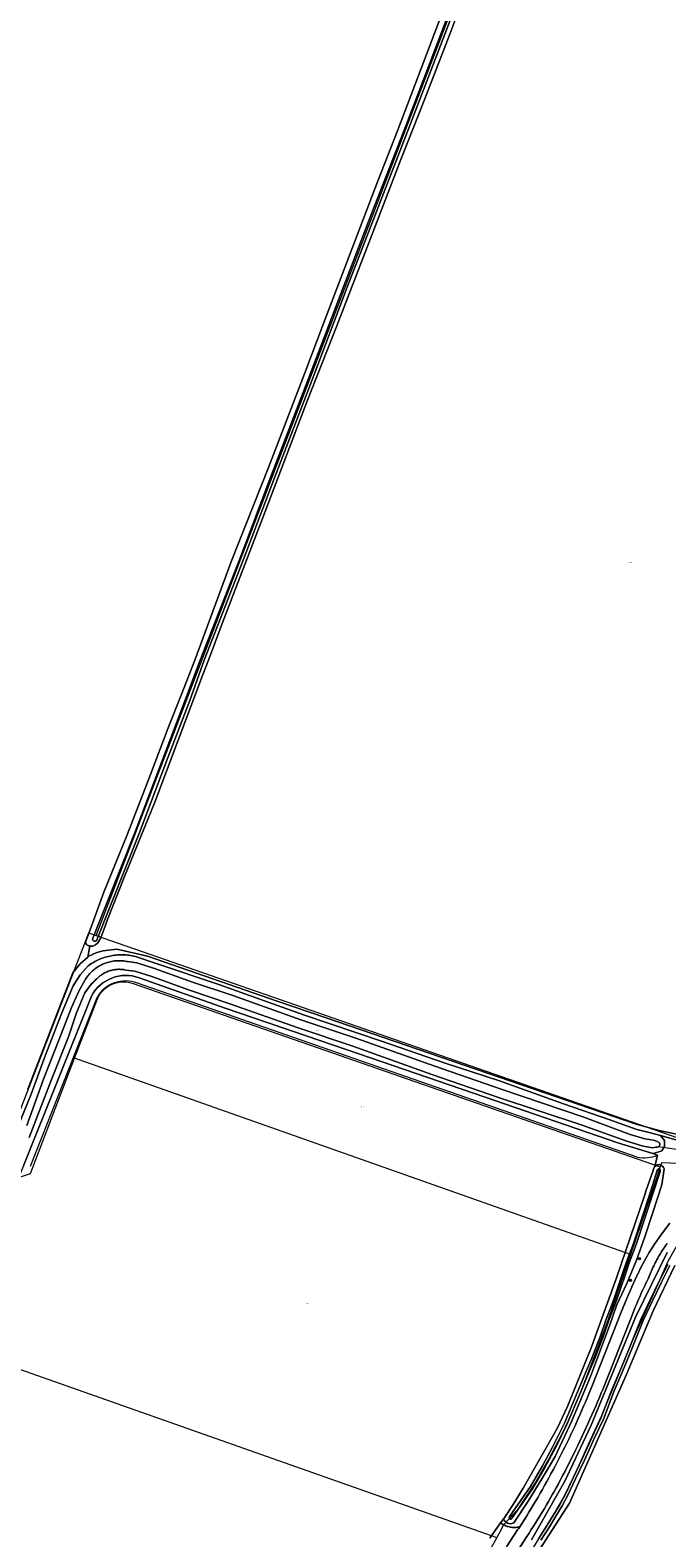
# Model space of a CAD drawing. Header units: metres. Extents: x 250001 to 257773, y 598992 to 609118.
# Tile 207 of 256: x 251741 to 251963, y 602195 to 602719. Entities that reach past the tile are written whole.
import ezdxf
from ezdxf.enums import TextEntityAlignment as Align
from ezdxf.lldxf.tags import DXFTag

# ---------------------------------------------------------------- set-up
doc = ezdxf.new("R2010")
doc.units = ezdxf.units.M
for name, color, linetype, lineweight in [('B-WE-GR-BOOM-S', 252, 'Continuous', 25), ('B-WE-GR-BOUWLAND-GV', 252, 'Continuous', 13), ('B-WE-GR-GRAS-GV', 252, 'Continuous', 13), ('B-WE-GR-GROENVOORZIENING-GV', 252, 'Continuous', 18), ('B-WE-KG-GRENS_PERCEEL-G', 150, 'KG-PERCEEL', 18), ('B-WE-KG-GRENS_PERCEEL-S', 150, 'Continuous', 25), ('B-WE-KW-KUNSTWERK_DUIKER-G', 252, 'Continuous', 18), ('B-WE-OG-WATER-GV', 252, 'Continuous', 18), ('B-WE-OG-WATER_SLOOT-GV', 252, 'Continuous', 18), ('B-WE-VH-ONVERHARD-GV', 252, 'Continuous', 18), ('B-WE-VH-VERHARDING_GESLOTEN-GV', 252, 'Continuous', 18), ('X-XX-AL-REFERENTIE-G', 7, 'Continuous', 18)]:
    doc.layers.add(name, color=color, linetype=linetype, lineweight=lineweight)
doc.styles.add('NLCS-ISO', font='NLCS-ISO.ttf')
doc.styles.get("Standard").update_dxf_attribs({"font": 'NLCS-ISO.ttf'})
tags = doc.linetypes.add('KG-PERCEEL', pattern='A,5.5,-2,["P",Standard,S=1.8,R=0,X=-0.5,Y=-0.9],-2,5.5,-2,[5,NLCS.SHX,S=0.75,R=0,X=0,Y=0],-2', length=19).pattern_tags.tags
tags[6] = DXFTag(74, 10)

# ---------------------------------------------------------------- blocks, each defined once
blk = doc.blocks.new('SKG-PERCEELNUMMER-SO')
at = {"style": 'NLCS-ISO', "oblique": 10, "flags": 1}
blk.add_attdef('GEMEENTECODE', text='', height=1.8, dxfattribs=at).set_placement((0, 2.6), align=Align.MIDDLE_CENTER)
at = {"style": 'NLCS-ISO', "oblique": 10}
blk.add_attdef('SECTIE', text='', height=1.8, dxfattribs=at).set_placement((-0.5, 0), align=Align.MIDDLE_RIGHT)
blk.add_attdef('PERCEELNUMMER', text='', height=1.8, dxfattribs=at).set_placement((0.5, 0), align=Align.MIDDLE_LEFT)
blk = doc.blocks.new('BS2021-132-Xref-KAD-20210617')
at = {"layer": 'B-WE-KG-GRENS_PERCEEL-G', "flags": 128}
for points in [[(251764.342, 602404.239), (251929.334, 602834.046)], [(251679.193, 602310.808), (251732.305, 602329.054), (251761.699, 602405.158), (251764.342, 602404.239)], [(251764.342, 602404.239), (251966.107, 602334.096), (252019.217, 602332.489)], [(251764.484, 602381.731), (251764.822, 602382.518), (251765.227, 602383.273), (251765.694, 602383.991), (251766.221, 602384.666), (251766.804, 602385.293), (251767.439, 602385.869), (251768.121, 602386.387), (251768.844, 602386.846), (251769.604, 602387.241), (251770.395, 602387.57), (251771.211, 602387.829), (251772.047, 602388.018), (251772.895, 602388.135), (251773.751, 602388.178), (251774.607, 602388.149), (251775.457, 602388.046), (251776.296, 602387.87), (251777.116, 602387.624)], [(251777.116, 602387.624), (251960.38, 602323.906)], [(251756.785, 602361.667), (251764.484, 602381.731)], [(251734.011, 602319.066), (251741.414, 602321.609), (251756.785, 602361.667)], [(251950.007, 602293.435), (251756.785, 602361.667)], [(251960.38, 602323.906), (251958.64, 602318.5), (251953.687, 602304.25), (251950.007, 602293.435)], [(251998.282, 602323.498), (251993.663, 602323.627), (251988.327, 602323.932), (251975.876, 602324.687), (251960.812, 602325.25), (251960.38, 602323.906)], [(252130.79, 602307.708), (252122.343, 602308.25), (252104.421, 602309.062), (252072.578, 602310.75), (252045.937, 602312.125), (252021.015, 602313.5), (252009.843, 602314.187), (252003.625, 602314.312), (251999.093, 602313.875), (251994.968, 602313), (251986.734, 602310.375), (251979.921, 602307.75), (251975.312, 602305.312), (251971.546, 602302.75), (251968.359, 602299.75), (251965.625, 602295.75), (251962.968, 602291), (251959.531, 602283.125), (251954.156, 602271.312), (251950.828, 602263.875), (251939.937, 602237.312), (251935.343, 602227.312), (251931.687, 602219.187), (251927.031, 602209.375), (251923.281, 602203.062), (251914.375, 602188.562), (251899.109, 602165.25), (251891.859, 602153.437), (251888.406, 602147.437), (251886.875, 602144.937), (251885.748, 602143.526)], [(251950.007, 602293.435), (251949.093, 602290.75), (251942.218, 602270.75), (251937.781, 602258.75), (251932.484, 602245.187), (251928.328, 602235.625), (251926.281, 602231.187), (251921.468, 602221.937), (251917.125, 602214.375), (251910.64, 602204.5), (251905.89, 602199.437), (251904.234, 602196.25), (251903.53, 602194.989)], [(251725.71, 602257.718), (251903.53, 602194.989)], [(251903.53, 602194.989), (251899, 602186.875), (251894.562, 602180.062), (251886.875, 602167.937), (251874.093, 602147.875), (251862.875, 602130.312), (251851.484, 602112.437), (251848.843, 602108.5), (251845.921, 602103.937), (251838.187, 602091.687), (251835.004, 602086.635)]]:
    blk.add_lwpolyline(points, dxfattribs=at)
at = {"layer": 'B-WE-KG-GRENS_PERCEEL-S', "xscale": 0.2, "yscale": 0.2, "zscale": 0.2}
for p, values in [((251949.82, 602533.945), {'PERCEELNUMMER': '102', 'SECTIE': 'M'}), ((251841.155, 602371.335), {'PERCEELNUMMER': '142', 'SECTIE': 'M'}), ((251856.814, 602344.726), {'PERCEELNUMMER': '117', 'SECTIE': 'M'}), ((251837.397, 602276.304), {'PERCEELNUMMER': '116', 'SECTIE': 'M'})]:
    blk.add_blockref('SKG-PERCEELNUMMER-SO', p, dxfattribs=at).add_auto_attribs(values)
blk = doc.blocks.new('SGR-BOOM_01-SO')
at = {"linetype": 'ByBlock', "lineweight": 18}
h = blk.add_hatch(color=0, dxfattribs=at)
h.dxf.hatch_style = 1
edge = h.paths.add_edge_path()
edge.add_arc((0, 0), 0.25, 0, 360)
at = {"color": 0, "linetype": 'ByBlock', "lineweight": 18}
for radius in [2, 0.25]:
    blk.add_circle((0, 0), radius, dxfattribs=at)
blk = doc.blocks.new('BS2021-132-Xref-BGT-GRIJS-20210617-aangepast')
at = {"layer": 'B-WE-GR-BOUWLAND-GV', "flags": 128}
for points in [[(251889.345, 602723.141), (251887.197, 602717.571), (251878.29, 602694.474), (251870.256, 602674.03), (251859.697, 602646.589), (251847.919, 602616.196), (251837.81, 602590.39), (251822.107, 602549.184), (251808.073, 602512.703), (251803.353, 602500), (251801.303, 602494.598), (251784.649, 602450.657), (251773.905, 602424.171), (251768.185, 602409.857), (251767.584, 602407.897), (251765.941, 602403.449), (251764.906, 602401.739), (251764.11, 602401.067), (251763.416, 602400.699), (251763.085, 602400.614), (251762.655, 602400.585), (251762.353, 602400.601), (251762.047, 602400.656), (251761.353, 602396.788), (251761.738, 602397.135), (251764.474, 602398.418), (251766.676, 602398.914), (251771.419, 602399.582), (251782.117, 602397.102), (251827.2, 602381.5), (251844.186, 602375.706), (251952.057, 602338.715), (251959.995, 602336.492), (251971.001, 602334.164)], [(251965.417, 602289.566), (251957.876, 602273.823), (251948.483, 602251.466), (251937.503, 602226.595), (251928.772, 602207.016), (251912.571, 602181.864)]]:
    blk.add_lwpolyline(points, dxfattribs=at)
at = {"layer": 'B-WE-GR-GRAS-GV', "flags": 128}
for points in [[(251740.525, 602350.888), (251756.123, 602391.355), (251758.705, 602394.405), (251761.353, 602396.788), (251762.047, 602400.656), (251761.812, 602400.699), (251761.205, 602400.881), (251760.92, 602401.199), (251760.629, 602401.755), (251760.561, 602401.969), (251762.228, 602406.266), (251766.99, 602419.304), (251775.029, 602439.319), (251783.159, 602460.284), (251789.371, 602476.516), (251793.799, 602487.78), (251798.621, 602500), (251811.382, 602534.49), (251824.154, 602566.974), (251836.744, 602599.549), (251843.362, 602616.962), (251853.141, 602642.803), (251862.098, 602666.257), (251869.093, 602684.021), (251878.524, 602709.008), (251881.795, 602717.571), (251888.676, 602735.585)], [(251952.375, 602327.245), (251778.627, 602387.678)], [(251959.433, 602327.929), (251957.782, 602328.545), (251945.651, 602332.153), (251899.221, 602348.232), (251855.565, 602363.181), (251809.527, 602378.923), (251779.242, 602389.569)], [(251762.617, 602383.195), (251739.063, 602324.249), (251737.292, 602320.115), (251737.137, 602319.682)], [(251764.548, 602382.622), (251741.343, 602323.993)], [(251901.086, 602194.793), (251904.874, 602200.111), (251906.082, 602201.806), (251909.281, 602206.478), (251912.73, 602212.177), (251924.543, 602232.868), (251928.083, 602240.535), (251936.312, 602260.945), (251945.102, 602284.887), (251954.983, 602314.159), (251955.343, 602315.424), (251957.869, 602322.579), (251958.065, 602323.133), (251958.529, 602324.016), (251959.433, 602327.929)]]:
    blk.add_lwpolyline(points, dxfattribs=at)
at = {"layer": 'B-WE-GR-GRAS-GV'}
for points in [[(251779.242, 602389.569, 0.3743906), (251762.617, 602383.195)], [(251778.627, 602387.678, 0.3783017), (251764.548, 602382.622)], [(251952.375, 602327.245, 0.1425402), (251959.433, 602327.929)]]:
    blk.add_lwpolyline(points, format="xyb", dxfattribs=at)
at = {"layer": 'B-WE-GR-GROENVOORZIENING-GV', "flags": 128}
for points in [[(251971.001, 602334.164), (251959.995, 602336.492), (251952.057, 602338.715), (251844.186, 602375.706), (251827.2, 602381.5), (251782.117, 602397.102), (251771.419, 602399.582), (251766.676, 602398.914), (251764.474, 602398.418), (251761.738, 602397.135), (251761.353, 602396.788), (251758.705, 602394.405), (251756.123, 602391.355), (251740.525, 602350.888)], [(251736.837, 602337.245), (251741.648, 602349.127), (251746.571, 602362.415), (251752.339, 602377.381), (251756.348, 602386.778), (251758.685, 602390.651), (251761.453, 602393.678), (251761.907, 602394.007), (251762.369, 602394.322), (251762.841, 602394.624), (251763.321, 602394.913), (251763.808, 602395.188), (251764.304, 602395.449), (251764.807, 602395.695), (251765.316, 602395.927), (251765.832, 602396.144), (251766.354, 602396.347), (251766.882, 602396.534), (251767.415, 602396.707), (251767.952, 602396.864), (251768.494, 602397.006), (251769.039, 602397.132), (251769.588, 602397.242), (251770.14, 602397.337), (251770.694, 602397.416), (251771.251, 602397.479), (251771.809, 602397.526), (251772.368, 602397.557), (251772.927, 602397.573), (251773.487, 602397.572), (251774.047, 602397.555), (251774.606, 602397.522), (251775.164, 602397.473), (251775.72, 602397.409), (251776.274, 602397.328), (251776.826, 602397.232), (251777.374, 602397.12), (251777.92, 602396.992), (251778.292, 602396.896), (251784.83, 602394.625), (251806.982, 602387.302), (251836.726, 602376.529), (251863.481, 602367.583), (251885.662, 602359.889), (251904.498, 602353.741), (251926.76, 602345.817), (251942.796, 602340.179), (251952.227, 602336.81), (251956.504, 602335.759), (251960.456, 602334.812), (251971.072, 602331.69)], [(251971.072, 602331.69), (251960.456, 602334.812), (251961.816, 602333.035), (251961.835, 602330.955), (251960.923, 602329.386), (251958.046, 602328.554), (251957.782, 602328.545), (251959.433, 602327.929), (251958.529, 602324.016), (251959.386, 602324.609), (251959.946, 602324.623), (251960.622, 602324.49), (251960.976, 602324.249), (251961.319, 602323.959), (251961.563, 602323.666), (251961.724, 602323.196), (251960.9, 602317.599), (251957.692, 602307.623), (251954.998, 602299.552), (251952.167, 602291.466), (251948.753, 602283.291), (251945.193, 602275.708), (251942.715, 602268.577), (251936.124, 602250.948), (251929.583, 602235.616), (251923.86, 602223.155), (251920.483, 602217.48), (251914.493, 602207.711), (251909.471, 602200.132), (251908.485, 602199.747), (251907.71, 602199.853), (251907.307, 602200.043), (251906.7, 602200.451), (251906.139, 602200.961), (251906.004, 602201.406), (251906.082, 602201.806), (251904.874, 602200.111), (251904.963, 602200.042), (251905.249, 602199.838), (251905.544, 602199.648), (251905.848, 602199.471), (251906.16, 602199.308), (251906.478, 602199.159), (251906.803, 602199.025), (251907.134, 602198.906), (251907.47, 602198.802), (251907.81, 602198.714), (251908.154, 602198.641), (251908.501, 602198.584), (251908.85, 602198.542), (251909.201, 602198.517), (251909.552, 602198.507), (251909.904, 602198.514), (251910.255, 602198.536), (251910.604, 602198.575), (251910.951, 602198.629), (251911.296, 602198.699), (251911.591, 602198.773), (251913.196, 602201.287), (251913.948, 602202.502), (251914.75, 602203.813), (251915.545, 602205.129), (251916.333, 602206.448), (251917.115, 602207.772), (251917.889, 602209.099), (251918.657, 602210.431), (251919.417, 602211.767), (251920.171, 602213.106), (251920.918, 602214.45), (251921.658, 602215.797), (251922.39, 602217.148), (251923.116, 602218.503), (251923.835, 602219.862), (251924.546, 602221.224), (251925.251, 602222.59), (251925.948, 602223.96), (251926.638, 602225.334), (251927.321, 602226.71), (251927.997, 602228.091), (251928.665, 602229.475), (251929.327, 602230.862), (251929.981, 602232.253), (251930.628, 602233.648), (251931.268, 602235.045), (251931.9, 602236.446), (251932.525, 602237.85), (251933.143, 602239.258), (251933.753, 602240.668), (251934.356, 602242.082), (251934.952, 602243.499), (251935.541, 602244.919), (251936.122, 602246.342), (251936.695, 602247.768), (251946.841, 602273.383), (251948.76, 602278.132), (251949.306, 602279.463), (251949.868, 602280.788), (251950.444, 602282.106), (251951.034, 602283.418), (251951.64, 602284.723), (251952.259, 602286.021), (251952.894, 602287.313), (251953.542, 602288.597), (251954.205, 602289.874), (251954.881, 602291.144), (251955.449, 602292.183), (251956.571, 602294.119), (251958.624, 602297.323), (251961.165, 602300.953), (251963.747, 602304.249)], [(251962.814, 602297.229), (251962.453, 602296.74), (251962.099, 602296.245), (251961.751, 602295.746), (251961.41, 602295.242), (251961.075, 602294.734), (251960.747, 602294.222), (251960.426, 602293.705), (251960.111, 602293.184), (251959.804, 602292.659), (251959.503, 602292.13), (251959.21, 602291.597), (251958.923, 602291.06), (251958.644, 602290.52), (251958.372, 602289.976), (251958.106, 602289.428), (251957.848, 602288.877), (251957.598, 602288.323), (251957.354, 602287.765), (251957.119, 602287.204), (251956.89, 602286.641), (251956.669, 602286.074), (251956.455, 602285.504), (251956.15, 602284.908), (251955.71, 602284.032), (251955.278, 602283.152), (251954.852, 602282.269), (251954.434, 602281.382), (251954.023, 602280.492), (251953.619, 602279.599), (251953.222, 602278.703), (251952.833, 602277.803), (251952.451, 602276.9), (251952.077, 602275.994), (251951.71, 602275.085), (251951.35, 602274.173), (251950.998, 602273.258), (251950.653, 602272.341), (251950.316, 602271.42), (251940.38, 602246.526), (251939.864, 602245.267), (251939.228, 602243.733), (251938.584, 602242.201), (251937.932, 602240.672), (251937.273, 602239.147), (251936.607, 602237.624), (251935.934, 602236.105), (251935.253, 602234.589), (251934.565, 602233.077), (251933.869, 602231.568), (251933.167, 602230.062), (251932.457, 602228.559), (251931.74, 602227.06), (251931.016, 602225.565), (251930.284, 602224.073), (251929.545, 602222.584), (251928.8, 602221.099), (251928.047, 602219.618), (251927.287, 602218.141), (251926.519, 602216.666), (251925.745, 602215.196), (251924.964, 602213.73), (251924.175, 602212.267), (251923.38, 602210.808), (251922.972, 602210.083), (251922.261, 602208.833), (251921.543, 602207.587), (251920.818, 602206.345), (251920.087, 602205.106), (251919.348, 602203.873), (251918.603, 602202.643), (251917.851, 602201.417), (251917.092, 602200.196), (251916.326, 602198.979), (251915.553, 602197.766), (251914.774, 602196.557), (251913.988, 602195.353), (251868.821, 602125.205)], [(251915.669, 602194.211), (251927.251, 602214.563), (251936.404, 602234.077), (251951.842, 602271.836), (251962.776, 602294.14)]]:
    blk.add_lwpolyline(points, dxfattribs=at)
at = {"layer": 'B-WE-KW-KUNSTWERK_DUIKER-G', "flags": 128}
blk.add_lwpolyline([(251959.82, 602330.893), (251972.299, 602329.1)], dxfattribs=at)
at = {"layer": 'B-WE-OG-WATER-GV', "flags": 128}
for points in [[(251887.981, 602727.677), (251884.117, 602717.571), (251872.148, 602686.273), (251860.144, 602655.425), (251850.359, 602630.142), (251838.109, 602597.84), (251825.045, 602563.766), (251814.216, 602535.212), (251800.477, 602500), (251795.402, 602486.439), (251787.339, 602465.368), (251777.797, 602440.283), (251763.17, 602403.361), (251763.072, 602402.853), (251763.111, 602402.746), (251763.165, 602402.645), (251763.232, 602402.553), (251763.312, 602402.471), (251763.402, 602402.402), (251763.501, 602402.345), (251763.608, 602402.303), (251763.718, 602402.276), (251763.832, 602402.265), (251763.946, 602402.27), (251764.058, 602402.291), (251764.166, 602402.327), (251764.268, 602402.378), (251764.362, 602402.443), (251764.404, 602402.478), (251764.565, 602402.808), (251779.196, 602439.74), (251788.74, 602464.833), (251796.805, 602485.908), (251801.873, 602500), (251815.429, 602534.746), (251826.26, 602563.303), (251839.323, 602597.377), (251851.573, 602629.677), (251861.356, 602654.955), (251873.361, 602685.805), (251885.508, 602717.571), (251889.197, 602727.216)], [(251740.979, 602334.108), (251748.749, 602354.198), (251754.668, 602369.006), (251757.506, 602377.452), (251760.334, 602384.299), (251762.586, 602387.37), (251762.853, 602387.607), (251763.157, 602387.896), (251763.384, 602388.184), (251763.755, 602388.385), (251763.987, 602388.671), (251764.229, 602388.949), (251764.481, 602389.218), (251764.741, 602389.479), (251765.01, 602389.73), (251765.287, 602389.973), (251765.573, 602390.205), (251765.866, 602390.428), (251766.167, 602390.641), (251766.475, 602390.843), (251766.789, 602391.035), (251767.11, 602391.216), (251767.437, 602391.386), (251767.769, 602391.545), (251768.107, 602391.692), (251768.449, 602391.828), (251768.796, 602391.953), (251769.147, 602392.065), (251769.501, 602392.165), (251769.859, 602392.253), (251770.219, 602392.329), (251770.582, 602392.393), (251770.947, 602392.444), (251771.313, 602392.483), (251771.68, 602392.509), (251772.049, 602392.523), (251772.417, 602392.525), (251772.785, 602392.513), (251773.153, 602392.49), (251773.519, 602392.453), (251773.884, 602392.405), (251774.251, 602392.343), (251774.599, 602392.273), (251777.709, 602391.833), (251783.671, 602390.001), (251796.767, 602385.262), (251810.783, 602380.568), (251834.463, 602372.18), (251853.554, 602365.765), (251881.012, 602356.006), (251904.119, 602347.992), (251932.907, 602338.487), (251948.735, 602332.81), (251954.467, 602331.001), (251957.624, 602330.524), (251958.89, 602330.652), (251959.43, 602330.755), (251959.863, 602330.908), (251960.032, 602331.083), (251960.173, 602331.297), (251960.261, 602331.563), (251960.27, 602331.761), (251960.253, 602331.972), (251960.172, 602332.076), (251960.103, 602332.22), (251959.929, 602332.376), (251959.129, 602332.784), (251958.028, 602333.17), (251955.021, 602333.64), (251949.607, 602335.27), (251933.806, 602341.155), (251905.089, 602350.83), (251882.006, 602358.836), (251854.535, 602368.601), (251835.442, 602375.016), (251811.76, 602383.405), (251797.754, 602388.096), (251784.623, 602392.847), (251778.372, 602394.768), (251775.189, 602395.215), (251774.795, 602395.294), (251774.331, 602395.372), (251773.865, 602395.434), (251773.397, 602395.48), (251772.927, 602395.51), (251772.457, 602395.525), (251771.987, 602395.523), (251771.516, 602395.505), (251771.047, 602395.472), (251770.58, 602395.422), (251770.114, 602395.356), (251769.65, 602395.275), (251769.19, 602395.178), (251768.733, 602395.066), (251768.281, 602394.938), (251767.833, 602394.794), (251767.39, 602394.636), (251766.953, 602394.462), (251766.521, 602394.274), (251766.097, 602394.071), (251765.68, 602393.854), (251765.27, 602393.623), (251764.869, 602393.378), (251764.476, 602393.119), (251764.092, 602392.847), (251763.717, 602392.563), (251763.352, 602392.266), (251762.998, 602391.956), (251762.655, 602391.635), (251762.322, 602391.302), (251762.001, 602390.958), (251761.692, 602390.604), (251761.395, 602390.239), (251761.111, 602389.864), (251760.84, 602389.479), (251760.582, 602389.086), (251760.337, 602388.685), (251758.365, 602385.212), (251755.76, 602379.233), (251752.143, 602369.931), (251746.036, 602354.324), (251740.179, 602338.239)], [(251962.96, 602289.942), (251959.918, 602283.917), (251957.013, 602277.858), (251953.659, 602270.818), (251949.948, 602261.577), (251947.018, 602254.497), (251943.579, 602246.345), (251939.769, 602236.555), (251936.701, 602230.031), (251933.264, 602222.328), (251930.147, 602215.791), (251927.35, 602209.897), (251925.526, 602206.541), (251923.272, 602202.963), (251921.12, 602199.263), (251918.07, 602194.596)], [(251918.826, 602194.107), (251921.886, 602198.791), (251924.042, 602202.497), (251926.303, 602206.086), (251928.153, 602209.489), (251930.959, 602215.405), (251934.081, 602221.951), (251937.519, 602229.656), (251940.596, 602236.199), (251944.413, 602246.007), (251947.849, 602254.15), (251950.781, 602261.237), (251954.484, 602270.456), (251957.825, 602277.47), (251960.725, 602283.52), (251963.756, 602289.523)]]:
    blk.add_lwpolyline(points, dxfattribs=at)
blk.add_lwpolyline([(251959.984, 602323.16), (251959.895, 602323.17), (251959.806, 602323.165), (251959.719, 602323.143), (251959.637, 602323.107), (251959.563, 602323.056), (251959.5, 602322.993), (251959.336, 602322.554), (251956.999, 602315.176), (251953.971, 602305.989), (251951.058, 602297.166), (251948.683, 602290.871), (251947.195, 602286.49), (251944.281, 602277.704), (251941.504, 602270.516), (251939.629, 602265.141), (251936.541, 602257.373), (251934.41, 602252.304), (251931.764, 602245.84), (251927.038, 602234.782), (251923.025, 602226.692), (251919.416, 602219.894), (251915.257, 602212.709), (251911.753, 602207.744), (251908.12, 602202.465), (251907.883, 602201.986), (251907.868, 602201.902), (251907.869, 602201.817), (251907.886, 602201.734), (251907.919, 602201.655), (251907.965, 602201.584), (251908.024, 602201.523), (251908.094, 602201.474), (251908.171, 602201.439), (251908.253, 602201.419), (251908.338, 602201.415), (251908.422, 602201.426), (251908.503, 602201.453), (251908.577, 602201.495), (251908.642, 602201.55), (251908.689, 602201.607), (251908.944, 602201.898), (251912.574, 602207.172), (251916.1, 602212.169), (251920.291, 602219.409), (251923.915, 602226.235), (251927.947, 602234.363), (251932.687, 602245.454), (251935.334, 602251.92), (251937.467, 602256.994), (251940.566, 602264.792), (251942.442, 602270.171), (251945.223, 602277.367), (251948.143, 602286.172), (251949.624, 602290.534), (251952.001, 602296.833), (251954.92, 602305.676), (251957.951, 602314.869), (251960.29, 602322.252), (251960.378, 602322.741), (251960.361, 602322.815), (251960.328, 602322.898), (251960.28, 602322.973), (251960.22, 602323.04), (251960.149, 602323.094), (251960.069, 602323.134)], close=True, dxfattribs=at)
at = {"layer": 'B-WE-OG-WATER_SLOOT-GV', "flags": 128}
for points in [[(251888.676, 602735.585), (251881.795, 602717.571), (251878.524, 602709.008), (251869.093, 602684.021), (251862.098, 602666.257), (251853.141, 602642.803), (251843.362, 602616.962), (251836.744, 602599.549), (251824.154, 602566.974), (251811.382, 602534.49), (251798.621, 602500), (251793.799, 602487.78), (251789.371, 602476.516), (251783.159, 602460.284), (251775.029, 602439.319), (251766.99, 602419.304), (251762.228, 602406.266), (251760.561, 602401.969), (251760.629, 602401.755), (251760.92, 602401.199), (251761.205, 602400.881), (251761.812, 602400.699), (251762.047, 602400.656), (251762.353, 602400.601), (251762.655, 602400.585), (251763.085, 602400.614), (251763.416, 602400.699), (251764.11, 602401.067), (251764.906, 602401.739), (251765.941, 602403.449), (251767.584, 602407.897), (251768.185, 602409.857), (251773.905, 602424.171), (251784.649, 602450.657), (251801.303, 602494.598), (251803.353, 602500), (251808.073, 602512.703), (251822.107, 602549.184), (251837.81, 602590.39), (251847.919, 602616.196), (251859.697, 602646.589), (251870.256, 602674.03), (251878.29, 602694.474), (251887.197, 602717.571), (251889.345, 602723.141)], [(251889.197, 602727.216), (251885.508, 602717.571), (251873.361, 602685.805), (251861.356, 602654.955), (251851.573, 602629.677), (251839.323, 602597.377), (251826.26, 602563.303), (251815.429, 602534.746), (251801.873, 602500), (251796.805, 602485.908), (251788.74, 602464.833), (251779.196, 602439.74), (251764.565, 602402.808), (251764.404, 602402.478), (251764.362, 602402.443), (251764.268, 602402.378), (251764.166, 602402.327), (251764.058, 602402.291), (251763.946, 602402.27), (251763.832, 602402.265), (251763.718, 602402.276), (251763.608, 602402.303), (251763.501, 602402.345), (251763.402, 602402.402), (251763.312, 602402.471), (251763.232, 602402.553), (251763.165, 602402.645), (251763.111, 602402.746), (251763.072, 602402.853), (251763.17, 602403.361), (251777.797, 602440.283), (251787.339, 602465.368), (251795.402, 602486.439), (251800.477, 602500), (251814.216, 602535.212), (251825.045, 602563.766), (251838.109, 602597.84), (251850.359, 602630.142), (251860.144, 602655.425), (251872.148, 602686.273), (251884.117, 602717.571), (251887.981, 602727.677)], [(251778.292, 602396.896), (251777.92, 602396.992), (251777.374, 602397.12), (251776.826, 602397.232), (251776.274, 602397.328), (251775.72, 602397.409), (251775.164, 602397.473), (251774.606, 602397.522), (251774.047, 602397.555), (251773.487, 602397.572), (251772.927, 602397.573), (251772.368, 602397.557), (251771.809, 602397.526), (251771.251, 602397.479), (251770.694, 602397.416), (251770.14, 602397.337), (251769.588, 602397.242), (251769.039, 602397.132), (251768.494, 602397.006), (251767.952, 602396.864), (251767.415, 602396.707), (251766.882, 602396.534), (251766.354, 602396.347), (251765.832, 602396.144), (251765.316, 602395.927), (251764.807, 602395.695), (251764.304, 602395.449), (251763.808, 602395.188), (251763.321, 602394.913), (251762.841, 602394.624), (251762.369, 602394.322), (251761.907, 602394.007), (251761.453, 602393.678), (251758.685, 602390.651), (251756.348, 602386.778), (251752.339, 602377.381), (251746.571, 602362.415), (251741.648, 602349.127), (251736.837, 602337.245)], [(251779.242, 602389.569), (251809.527, 602378.923), (251855.565, 602363.181), (251899.221, 602348.232), (251945.651, 602332.153), (251957.782, 602328.545), (251958.046, 602328.554), (251960.923, 602329.386), (251961.835, 602330.955), (251961.816, 602333.035), (251960.456, 602334.812), (251956.504, 602335.759), (251952.227, 602336.81), (251942.796, 602340.179), (251926.76, 602345.817), (251904.498, 602353.741), (251885.662, 602359.889), (251863.481, 602367.583), (251836.726, 602376.529), (251806.982, 602387.302), (251784.83, 602394.625), (251778.292, 602396.896)], [(251740.179, 602338.239), (251746.036, 602354.324), (251752.143, 602369.931), (251755.76, 602379.233), (251758.365, 602385.212), (251760.337, 602388.685), (251760.582, 602389.086), (251760.84, 602389.479), (251761.111, 602389.864), (251761.395, 602390.239), (251761.692, 602390.604), (251762.001, 602390.958), (251762.322, 602391.302), (251762.655, 602391.635), (251762.998, 602391.956), (251763.352, 602392.266), (251763.717, 602392.563), (251764.092, 602392.847), (251764.476, 602393.119), (251764.869, 602393.378), (251765.27, 602393.623), (251765.68, 602393.854), (251766.097, 602394.071), (251766.521, 602394.274), (251766.953, 602394.462), (251767.39, 602394.636), (251767.833, 602394.794), (251768.281, 602394.938), (251768.733, 602395.066), (251769.19, 602395.178), (251769.65, 602395.275), (251770.114, 602395.356), (251770.58, 602395.422), (251771.047, 602395.472), (251771.516, 602395.505), (251771.987, 602395.523), (251772.457, 602395.525), (251772.927, 602395.51), (251773.397, 602395.48), (251773.865, 602395.434), (251774.331, 602395.372), (251774.795, 602395.294), (251775.189, 602395.215), (251778.372, 602394.768), (251784.623, 602392.847), (251797.754, 602388.096), (251811.76, 602383.405), (251835.442, 602375.016), (251854.535, 602368.601), (251882.006, 602358.836), (251905.089, 602350.83), (251933.806, 602341.155), (251949.607, 602335.27), (251955.021, 602333.64), (251958.028, 602333.17), (251959.129, 602332.784), (251959.929, 602332.376), (251960.103, 602332.22), (251960.172, 602332.076), (251960.253, 602331.972), (251960.27, 602331.761), (251960.261, 602331.563), (251960.173, 602331.297), (251960.032, 602331.083), (251959.863, 602330.908), (251959.43, 602330.755), (251958.89, 602330.652), (251957.624, 602330.524), (251954.467, 602331.001), (251948.735, 602332.81), (251932.907, 602338.487), (251904.119, 602347.992), (251881.012, 602356.006), (251853.554, 602365.765), (251834.463, 602372.18), (251810.783, 602380.568), (251796.767, 602385.262), (251783.671, 602390.001), (251777.709, 602391.833), (251774.599, 602392.273), (251774.251, 602392.343), (251773.884, 602392.405), (251773.519, 602392.453), (251773.153, 602392.49), (251772.785, 602392.513), (251772.417, 602392.525), (251772.049, 602392.523), (251771.68, 602392.509), (251771.313, 602392.483), (251770.947, 602392.444), (251770.582, 602392.393), (251770.219, 602392.329), (251769.859, 602392.253), (251769.501, 602392.165), (251769.147, 602392.065), (251768.796, 602391.953), (251768.449, 602391.828), (251768.107, 602391.692), (251767.769, 602391.545), (251767.437, 602391.386), (251767.11, 602391.216), (251766.789, 602391.035), (251766.475, 602390.843), (251766.167, 602390.641), (251765.866, 602390.428), (251765.573, 602390.205), (251765.287, 602389.973), (251765.01, 602389.73), (251764.741, 602389.479), (251764.481, 602389.218), (251764.229, 602388.949), (251763.987, 602388.671), (251763.755, 602388.385), (251763.384, 602388.184), (251763.157, 602387.896), (251762.853, 602387.607), (251762.586, 602387.37), (251760.334, 602384.299), (251757.506, 602377.452), (251754.668, 602369.006), (251748.749, 602354.198), (251740.979, 602334.108)], [(251739.063, 602324.249), (251762.617, 602383.195)], [(251962.776, 602294.14), (251951.842, 602271.836), (251936.404, 602234.077), (251927.251, 602214.563), (251915.669, 602194.211)], [(251912.571, 602181.864), (251928.772, 602207.016), (251937.503, 602226.595), (251948.483, 602251.466), (251957.876, 602273.823), (251965.417, 602289.566)], [(251963.756, 602289.523), (251960.725, 602283.52), (251957.825, 602277.47), (251954.484, 602270.456), (251950.781, 602261.237), (251947.849, 602254.15), (251944.413, 602246.007), (251940.596, 602236.199), (251937.519, 602229.656), (251934.081, 602221.951), (251930.959, 602215.405), (251928.153, 602209.489), (251926.303, 602206.086), (251924.042, 602202.497), (251921.886, 602198.791), (251918.826, 602194.107)], [(251918.07, 602194.596), (251921.12, 602199.263), (251923.272, 602202.963), (251925.526, 602206.541), (251927.35, 602209.897), (251930.147, 602215.791), (251933.264, 602222.328), (251936.701, 602230.031), (251939.769, 602236.555), (251943.579, 602246.345), (251947.018, 602254.497), (251949.948, 602261.577), (251953.659, 602270.818), (251957.013, 602277.858), (251959.918, 602283.917), (251962.96, 602289.942)]]:
    blk.add_lwpolyline(points, dxfattribs=at)
at = {"layer": 'B-WE-OG-WATER_SLOOT-GV'}
blk.add_lwpolyline([(251762.617, 602383.195, -0.3743906), (251779.242, 602389.569)], format="xyb", dxfattribs=at)
at = {"layer": 'B-WE-OG-WATER_SLOOT-GV', "flags": 128}
for points in [[(251960.622, 602324.49), (251959.946, 602324.623), (251959.386, 602324.609), (251958.529, 602324.016), (251958.065, 602323.133), (251957.869, 602322.579), (251955.343, 602315.424), (251954.983, 602314.159), (251945.102, 602284.887), (251936.312, 602260.945), (251928.083, 602240.535), (251924.543, 602232.868), (251912.73, 602212.177), (251909.281, 602206.478), (251906.082, 602201.806), (251906.004, 602201.406), (251906.139, 602200.961), (251906.7, 602200.451), (251907.307, 602200.043), (251907.71, 602199.853), (251908.485, 602199.747), (251909.471, 602200.132), (251914.493, 602207.711), (251920.483, 602217.48), (251923.86, 602223.155), (251929.583, 602235.616), (251936.124, 602250.948), (251942.715, 602268.577), (251945.193, 602275.708), (251948.753, 602283.291), (251952.167, 602291.466), (251954.998, 602299.552), (251957.692, 602307.623), (251960.9, 602317.599), (251961.724, 602323.196), (251961.563, 602323.666), (251961.319, 602323.959), (251960.976, 602324.249)], [(251959.806, 602323.165), (251959.895, 602323.17), (251959.984, 602323.16), (251960.069, 602323.134), (251960.149, 602323.094), (251960.22, 602323.04), (251960.28, 602322.973), (251960.328, 602322.898), (251960.361, 602322.815), (251960.378, 602322.741), (251960.29, 602322.252), (251957.951, 602314.869), (251954.92, 602305.676), (251952.001, 602296.833), (251949.624, 602290.534), (251948.143, 602286.172), (251945.223, 602277.367), (251942.442, 602270.171), (251940.566, 602264.792), (251937.467, 602256.994), (251935.334, 602251.92), (251932.687, 602245.454), (251927.947, 602234.363), (251923.915, 602226.235), (251920.291, 602219.409), (251916.1, 602212.169), (251912.574, 602207.172), (251908.944, 602201.898), (251908.689, 602201.607), (251908.642, 602201.55), (251908.577, 602201.495), (251908.503, 602201.453), (251908.422, 602201.426), (251908.338, 602201.415), (251908.253, 602201.419), (251908.171, 602201.439), (251908.094, 602201.474), (251908.024, 602201.523), (251907.965, 602201.584), (251907.919, 602201.655), (251907.886, 602201.734), (251907.869, 602201.817), (251907.868, 602201.902), (251907.883, 602201.986), (251908.12, 602202.465), (251911.753, 602207.744), (251915.257, 602212.709), (251919.416, 602219.894), (251923.025, 602226.692), (251927.038, 602234.782), (251931.764, 602245.84), (251934.41, 602252.304), (251936.541, 602257.373), (251939.629, 602265.141), (251941.504, 602270.516), (251944.281, 602277.704), (251947.195, 602286.49), (251948.683, 602290.871), (251951.058, 602297.166), (251953.971, 602305.989), (251956.999, 602315.176), (251959.336, 602322.554), (251959.5, 602322.993), (251959.563, 602323.056), (251959.637, 602323.107), (251959.719, 602323.143)]]:
    blk.add_lwpolyline(points, close=True, dxfattribs=at)
at = {"layer": 'B-WE-VH-ONVERHARD-GV', "flags": 128}
blk.add_lwpolyline([(251906.933, 602191.752), (251910.788, 602197.699), (251911.132, 602198.054), (251911.591, 602198.773), (251911.296, 602198.699), (251910.951, 602198.629), (251910.604, 602198.575), (251910.255, 602198.536), (251909.904, 602198.514), (251909.552, 602198.507), (251909.201, 602198.517), (251908.85, 602198.542), (251908.501, 602198.584), (251908.154, 602198.641), (251907.81, 602198.714), (251907.47, 602198.802), (251907.134, 602198.906), (251906.803, 602199.025), (251906.478, 602199.159), (251906.16, 602199.308), (251905.848, 602199.471), (251905.544, 602199.648), (251905.249, 602199.838), (251904.963, 602200.042), (251904.874, 602200.111), (251901.086, 602194.793)], dxfattribs=at)
at = {"layer": 'B-WE-VH-VERHARDING_GESLOTEN-GV', "flags": 128}
for points in [[(251963.747, 602304.249), (251961.165, 602300.953), (251958.624, 602297.323), (251956.571, 602294.119), (251955.449, 602292.183), (251954.881, 602291.144), (251954.205, 602289.874), (251953.542, 602288.597), (251952.894, 602287.313), (251952.259, 602286.021), (251951.64, 602284.723), (251951.034, 602283.418), (251950.444, 602282.106), (251949.868, 602280.788), (251949.306, 602279.463), (251948.76, 602278.132), (251946.841, 602273.383), (251936.695, 602247.768), (251936.122, 602246.342), (251935.541, 602244.919), (251934.952, 602243.499), (251934.356, 602242.082), (251933.753, 602240.668), (251933.143, 602239.258), (251932.525, 602237.85), (251931.9, 602236.446), (251931.268, 602235.045), (251930.628, 602233.648), (251929.981, 602232.253), (251929.327, 602230.862), (251928.665, 602229.475), (251927.997, 602228.091), (251927.321, 602226.71), (251926.638, 602225.334), (251925.948, 602223.96), (251925.251, 602222.59), (251924.546, 602221.224), (251923.835, 602219.862), (251923.116, 602218.503), (251922.39, 602217.148), (251921.658, 602215.797), (251920.918, 602214.45), (251920.171, 602213.106), (251919.417, 602211.767), (251918.657, 602210.431), (251917.889, 602209.099), (251917.115, 602207.772), (251916.333, 602206.448), (251915.545, 602205.129), (251914.75, 602203.813), (251913.948, 602202.502), (251913.196, 602201.287), (251911.591, 602198.773), (251911.132, 602198.054), (251910.788, 602197.699), (251906.933, 602191.752)], [(251868.821, 602125.205), (251913.988, 602195.353), (251914.774, 602196.557), (251915.553, 602197.766), (251916.326, 602198.979), (251917.092, 602200.196), (251917.851, 602201.417), (251918.603, 602202.643), (251919.348, 602203.873), (251920.087, 602205.106), (251920.818, 602206.345), (251921.543, 602207.587), (251922.261, 602208.833), (251922.972, 602210.083), (251923.38, 602210.808), (251924.175, 602212.267), (251924.964, 602213.73), (251925.745, 602215.196), (251926.519, 602216.666), (251927.287, 602218.141), (251928.047, 602219.618), (251928.8, 602221.099), (251929.545, 602222.584), (251930.284, 602224.073), (251931.016, 602225.565), (251931.74, 602227.06), (251932.457, 602228.559), (251933.167, 602230.062), (251933.869, 602231.568), (251934.565, 602233.077), (251935.253, 602234.589), (251935.934, 602236.105), (251936.607, 602237.624), (251937.273, 602239.147), (251937.932, 602240.672), (251938.584, 602242.201), (251939.228, 602243.733), (251939.864, 602245.267), (251940.38, 602246.526), (251950.316, 602271.42), (251950.653, 602272.341), (251950.998, 602273.258), (251951.35, 602274.173), (251951.71, 602275.085), (251952.077, 602275.994), (251952.451, 602276.9), (251952.833, 602277.803), (251953.222, 602278.703), (251953.619, 602279.599), (251954.023, 602280.492), (251954.434, 602281.382), (251954.852, 602282.269), (251955.278, 602283.152), (251955.71, 602284.032), (251956.15, 602284.908), (251956.455, 602285.504), (251956.669, 602286.074), (251956.89, 602286.641), (251957.119, 602287.204), (251957.354, 602287.765), (251957.598, 602288.323), (251957.848, 602288.877), (251958.106, 602289.428), (251958.372, 602289.976), (251958.644, 602290.52), (251958.923, 602291.06), (251959.21, 602291.597), (251959.503, 602292.13), (251959.804, 602292.659), (251960.111, 602293.184), (251960.426, 602293.705), (251960.747, 602294.222), (251961.075, 602294.734), (251961.41, 602295.242), (251961.751, 602295.746), (251962.099, 602296.245), (251962.453, 602296.74), (251962.814, 602297.229)]]:
    blk.add_lwpolyline(points, dxfattribs=at)
at = {"layer": 'B-WE-GR-BOOM-S', "xscale": 0.2, "yscale": 0.2, "zscale": 0.2}
for p in [(251953.143, 602291.919), (251949.984, 602284.431)]:
    blk.add_blockref('SGR-BOOM_01-SO', p, dxfattribs=at)

msp = doc.modelspace()

# ---------------------------------------------------------------- block references
at = {"layer": 'X-XX-AL-REFERENTIE-G'}
for name in ['BS2021-132-Xref-BGT-GRIJS-20210617-aangepast', 'BS2021-132-Xref-KAD-20210617']:
    msp.add_blockref(name, (0, 0), dxfattribs=at)

doc.saveas('drawing.dxf')
